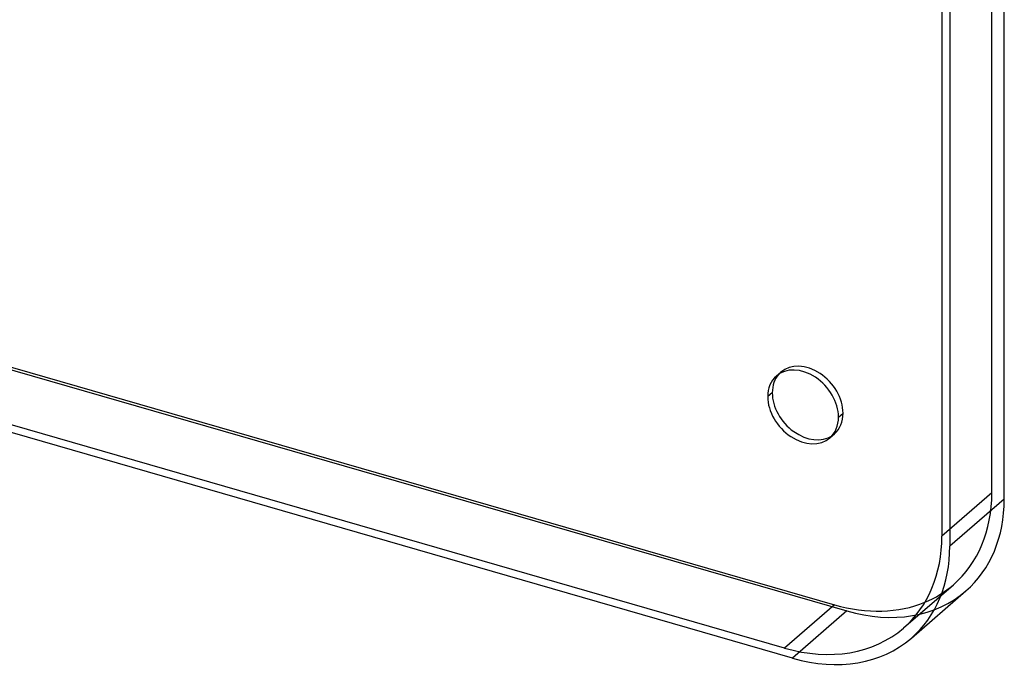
# Model space of a CAD drawing. Header units: millimetres. Extents: x -216 to 210, y -272 to 267.
# Tile 3 of 87: x 102 to 210, y -272 to -201. Entities that reach past the tile are written whole.
import ezdxf

# ---------------------------------------------------------------- set-up
doc = ezdxf.new("R2010")
doc.units = ezdxf.units.MM
doc.layers.add('MAIN-1', color=7, linetype='Continuous')

msp = doc.modelspace()

# ---------------------------------------------------------------- linework, layer by layer
at = {"layer": 'MAIN-1'}
for p, q in [((210.01, -253.32), (210.01, 132.07)), ((208.65, -252.63), (208.65, 131.02)), ((204.01, 126.87), (204.01, -258.51)), ((203.15, 126.25), (203.15, -257.4)), ((-192.69, -154.39), (192.69, -265.64)), ((-192.32, -154.2), (191.32, -264.95)), ((185.82, -269.72), (-197.82, -158.97)), ((186.69, -270.83), (-198.69, -159.58)), ((184.91, -239.77), (185.41, -239.33)), ((184.46, -241.61), (183.96, -242.04)), ((191.76, -244.29), (192.26, -243.86)), ((190.81, -246.57), (191.31, -246.14)), ((208.65, -252.63), (203.15, -257.4)), ((210.01, -253.32), (204.01, -258.51)), ((198.92, -267.51), (204.42, -262.75)), ((199.78, -268.63), (205.78, -263.43)), ((191.32, -264.95), (185.82, -269.72)), ((192.69, -265.64), (186.69, -270.83))]:
    msp.add_line(p, q, dxfattribs=at)
for centre, major_axis, start_param, end_param in [((188.36, -242.74), (-2.95, 3.4), -2.427868, -0.000041), ((188.36, -242.74), (-2.95, 3.4), 0.098148, 0.713724), ((187.86, -243.17), (2.95, -3.4), 0.713724, 3.141552), ((188.36, -242.74), (-2.95, 3.4), -0.000041, 0.098148), ((187.86, -243.17), (2.95, -3.4), 3.141552, 3.855317), ((188.36, -242.74), (-2.95, 3.4), 0.713724, 3.043444), ((187.86, -243.17), (2.95, -3.4), -2.427868, -0.000041), ((188.36, -242.74), (-2.95, 3.4), 3.141552, 3.855317), ((187.86, -243.17), (2.95, -3.4), -0.000041, 0.713724), ((188.36, -242.74), (-2.95, 3.4), 3.043444, 3.141552), ((191.32, -247.63), (-13.09, 15.12), -3.141514, -2.427868), ((192.69, -248.32), (-13.09, 15.12), -3.141514, -2.427868), ((185.82, -252.4), (13.09, -15.12), 0.000079, 0.713724), ((186.69, -253.51), (13.09, -15.12), 0.000079, 0.713724), ((192.69, -248.32), (-13.09, 15.12), 2.284521, 3.141672), ((191.32, -247.63), (-13.09, 15.12), 2.896623, 3.141672), ((191.32, -247.63), (-13.09, 15.12), 2.284521, 2.896623), ((185.82, -252.4), (13.09, -15.12), -0.857072, 0.000079), ((186.69, -253.51), (13.09, -15.12), -0.857072, 0.000079)]:
    msp.add_ellipse(centre, major_axis=major_axis, ratio=0.75, start_param=start_param, end_param=end_param, dxfattribs=at)

doc.saveas('drawing.dxf')
